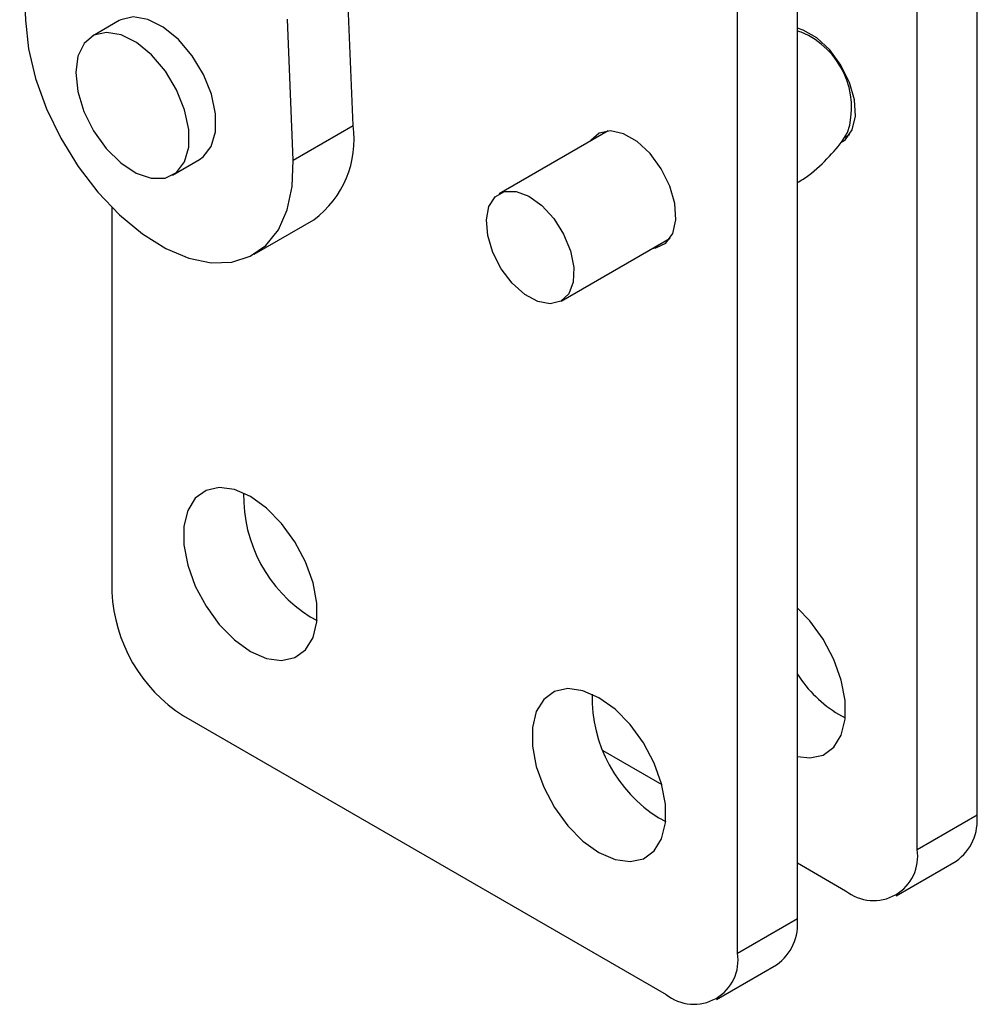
# Model space of a CAD drawing. Extents: x 31 to 371, y 23 to 290.
# Tile 20 of 26: x 336 to 364, y 156 to 185. Entities that reach past the tile are written whole.
import ezdxf

# ---------------------------------------------------------------- set-up
doc = ezdxf.new("R2010")
doc.units = 0
doc.layers.get('0').update_dxf_attribs({"linetype": 'CONTINUOUS'})

msp = doc.modelspace()

# ---------------------------------------------------------------- linework, layer by layer
at = {"color": 7, "linetype": 'CONTINUOUS'}
for p, q in [((363.916176, 161.858969), (363.916176, 193.704061)), ((362.13957, 160.833356), (362.13957, 191.096794)), ((358.586359, 158.782131), (358.586359, 190.627223)), ((335.511744, 189.624625), (335.680627, 185.44354)), ((356.809753, 157.756518), (356.809753, 189.601611)), ((345.403128, 182.320286), (345.234244, 186.501371)), ((338.463046, 185.431386), (337.667551, 184.972156)), ((343.626522, 181.294673), (343.457639, 185.475758)), ((358.701068, 185.086235), (358.586358, 185.122383)), ((343.626522, 181.294673), (345.403128, 182.320286)), ((352.974284, 182.159681), (349.739249, 180.292135)), ((359.968237, 181.953795), (360.141451, 182.05379)), ((340.048607, 180.847598), (340.844103, 181.306828)), ((338.2482, 179.883633), (338.2482, 168.471875)), ((342.465846, 178.497582), (344.242452, 179.523195)), ((351.576599, 177.109406), (354.811634, 178.976952)), ((344.134864, 167.737207), (344.336695, 167.63255)), ((359.806117, 164.844061), (360.007949, 164.739403)), ((340.36952, 164.79764), (354.688432, 156.531508)), ((352.811407, 163.768767), (354.565428, 162.756193)), ((354.4763, 161.767223), (354.678132, 161.662565)), ((362.13957, 160.833356), (363.916176, 161.858969)), ((358.586359, 160.434959), (360.018249, 159.608346)), ((361.518129, 159.459821), (363.294734, 160.485434)), ((356.809753, 157.756518), (358.586359, 158.782131)), ((356.188311, 156.382983), (357.964917, 157.408596))]:
    msp.add_line(p, q, dxfattribs=at)
at = {"color": 7, "linetype": 'CONTINUOUS', "flags": 128}
for points in [[(335.680627, 185.44354), (335.773932, 184.596339), (335.985119, 183.71185), (336.307769, 182.816946), (336.73208, 181.938819), (337.245159, 181.104151), (337.831417, 180.338303), (338.47304, 179.664544), (339.150533, 179.103346), (339.843311, 178.671761), (340.530323, 178.382903), (341.190696, 178.245548), (341.804365, 178.26387), (342.352683, 178.437311), (342.818989, 178.760603), (343.189116, 179.223922), (343.451818, 179.81319), (343.599111, 180.510503), (343.626522, 181.294673)], [(340.844103, 181.306828), (340.956551, 181.385357), (341.195972, 181.698756), (341.321001, 182.136037), (341.322364, 182.664769), (341.19996, 183.245739), (340.962868, 183.835859), (340.628672, 184.391361), (340.222157, 184.871048), (339.773474, 185.239343), (339.315897, 185.46893), (338.883365, 185.542784), (338.507956, 185.455425), (338.463046, 185.431386)], [(337.174289, 183.887688), (337.235378, 183.327621), (337.416815, 182.736571), (337.705145, 182.158374), (338.078982, 181.635914), (338.510602, 181.207937), (338.967992, 180.906185), (339.417231, 180.753038), (339.824999, 180.759854), (340.161056, 180.926127), (340.400477, 181.239526), (340.525506, 181.676807), (340.526868, 182.20554), (340.404465, 182.78651), (340.167373, 183.376629), (339.833177, 183.932132), (339.426662, 184.411818), (338.977978, 184.780113), (338.520402, 185.009701), (338.08787, 185.083554), (337.71246, 184.996196), (337.422016, 184.754105), (337.238078, 184.375236), (337.174289, 183.887688)], [(359.913762, 181.835747), (360.014893, 181.908034), (360.216449, 182.194812), (360.306151, 182.596857), (360.276026, 183.078445), (360.128751, 183.596785), (359.877415, 184.10582), (359.544348, 184.560321), (359.159145, 184.919902), (358.756033, 185.152614), (358.586359, 185.208016)], [(354.281261, 178.670774), (354.389573, 178.685166), (354.685076, 178.831196), (354.886632, 179.117974), (354.976333, 179.520019), (354.946209, 180.001607), (354.798934, 180.519947), (354.547598, 181.028982), (354.214531, 181.483483), (353.829328, 181.843064), (353.426216, 182.075776), (353.041014, 182.16094), (352.707946, 182.090991), (352.45661, 181.872142), (352.44391, 181.853504)], [(350.887929, 177.091293), (350.500781, 177.302108), (350.127595, 177.637199), (349.801532, 178.066794), (349.551563, 178.55272), (349.399899, 179.051801), (349.360016, 179.519692), (349.435458, 179.914818), (349.619522, 180.20207), (349.895851, 180.355925), (350.239895, 180.362712), (350.621082, 180.22183), (351.005543, 179.945793), (351.359116, 179.559131), (351.650386, 179.0962), (351.85347, 178.598134), (351.950326, 178.109187), (351.932345, 177.672805), (351.801127, 177.327762), (351.56833, 177.104717), (351.25464, 177.023488), (350.887929, 177.091293)], [(342.358258, 166.711594), (342.834194, 166.503575), (343.282471, 166.441111), (343.677035, 166.527831), (343.994957, 166.758697), (344.21776, 167.12029), (344.332496, 167.591598), (344.332496, 168.145227), (344.21776, 168.749005), (343.994957, 169.367841), (343.677035, 169.965772), (343.282471, 170.508048), (342.834194, 170.963152), (342.358258, 171.304637), (341.882322, 171.512656), (341.434045, 171.575121), (341.039481, 171.4884), (340.721559, 171.257534), (340.498756, 170.895941), (340.38402, 170.424633), (340.38402, 169.871004), (340.498756, 169.267226), (340.721559, 168.64839), (341.039481, 168.050459), (341.434045, 167.508184), (341.882322, 167.053079), (342.358258, 166.711594)], [(358.586359, 163.588848), (358.953725, 163.547965), (359.348289, 163.634685), (359.666211, 163.86555), (359.889014, 164.227144), (360.003749, 164.698452), (360.003749, 165.252081), (359.889014, 165.855859), (359.666211, 166.474695), (359.348289, 167.072626), (358.953725, 167.614901), (358.586359, 167.998168)], [(352.699694, 160.74161), (353.17563, 160.533591), (353.623907, 160.471127), (354.018472, 160.557847), (354.336394, 160.788712), (354.559197, 161.150306), (354.673932, 161.621614), (354.673932, 162.175243), (354.559197, 162.779021), (354.336394, 163.397857), (354.018472, 163.995788), (353.623907, 164.538063), (353.17563, 164.993168), (352.699694, 165.334652), (352.223758, 165.542672), (351.775482, 165.605137), (351.380917, 165.518415), (351.062995, 165.28755), (350.840192, 164.925957), (350.725456, 164.454649), (350.725456, 163.90102), (350.840192, 163.297241), (351.062995, 162.678405), (351.380917, 162.080475), (351.775482, 161.5382), (352.223758, 161.083095), (352.699694, 160.74161)]]:
    msp.add_lwpolyline(points, dxfattribs=at)
at = {"color": 7, "linetype": 'CONTINUOUS'}
for centre, radius, start, end in [((357.775825, 182.852109), 2.418138, 342.0497199, 67.5035328), ((342.469068, 181.898437), 2.964231, 306.7454477, 8.1817267), ((346.379103, 171.315364), 4.22372, 178.725709, 237.9038412), ((342.853851, 168.681459), 4.610418, 182.6054939, 237.3945024), ((361.865528, 168.180835), 3.921127, 213.2503797, 238.3176913), ((356.720541, 165.345381), 4.223722, 178.7257243, 237.90383), ((362.436438, 161.701111), 1.488134, 305.2229837, 6.0892786), ((360.846346, 160.623576), 1.310128, 230.7967842, 9.2139676), ((357.106621, 158.624273), 1.488134, 305.2229837, 6.0892786), ((355.516529, 157.546738), 1.310128, 230.7967842, 9.2139676)]:
    msp.add_arc(centre, radius, start, end, dxfattribs=at)
msp.add_open_spline([(358.586358, 180.624512), (358.701305, 180.695002), (359.053788, 180.911158), (359.533754, 181.387718), (359.914344, 181.82575), (360.054126, 182.080966), (360.071851, 182.113328)], degree=3, knots=[0, 0, 0, 0, 0.18820135, 0.577117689, 0.946376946, 1, 1, 1, 1], dxfattribs=at)

doc.saveas('drawing.dxf')
